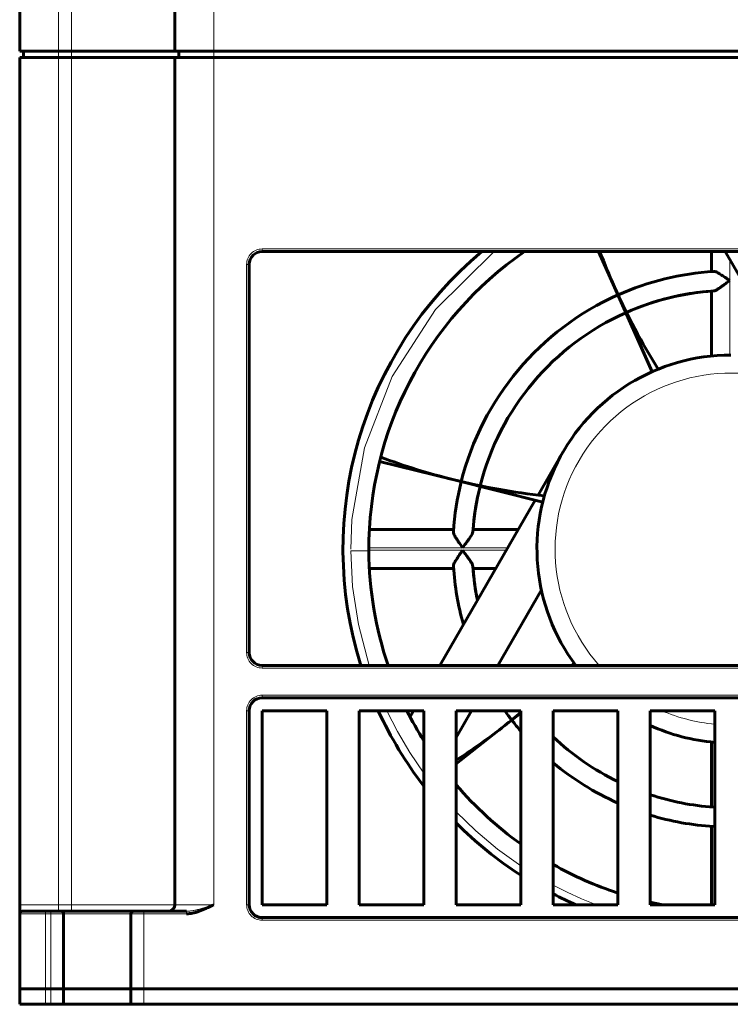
# Model space of a CAD drawing. Header units: millimetres. Extents: x 0 to 420, y 0 to 594.
# Tile 24 of 34: x 95 to 150, y 352 to 428. Entities that reach past the tile are written whole.
import ezdxf

# ---------------------------------------------------------------- set-up
doc = ezdxf.new("R2010")
doc.units = ezdxf.units.MM
doc.linetypes.add('K5LT_BASIC', pattern=[0])
doc.linetypes.add('K5LT_THIN', pattern=[0])
doc.layers.add('Системный слой', color=7, linetype='Continuous')

# ---------------------------------------------------------------- blocks, each defined once
blk = doc.blocks.new('U150')
at = {"layer": 'Системный слой', "color": 150, "linetype": 'K5LT_BASIC', "lineweight": 60, "true_color": 0x0080ff}
for start, end in [(183.84158, 191.40962), (206.23353, 206.74368), (226.56746, 244.05552), (251.79004, 266.15842)]:
    blk.add_arc((150.112, 386.961), 20, start, end, dxfattribs=at)
blk = doc.blocks.new('U151')
at = {"layer": 'Системный слой', "color": 150, "linetype": 'K5LT_BASIC', "lineweight": 60, "true_color": 0x0080ff}
for start, end in [(94.30122, 113.8305), (113.98777, 165.8305), (165.98777, 175.69878)]:
    blk.add_arc((150.112, 386.961), 20, start, end, dxfattribs=at)
blk = doc.blocks.new('U152')
at = {"layer": 'Системный слой', "color": 150, "linetype": 'K5LT_BASIC', "lineweight": 60, "true_color": 0x0080ff}
for p, q in [((148.799, 367.002), (148.772, 367.006)), ((148.829, 366.995), (148.799, 367.002)), ((148.862, 366.984), (148.829, 366.995))]:
    blk.add_line(p, q, dxfattribs=at)
blk = doc.blocks.new('U154')
at = {"layer": 'Системный слой', "color": 150, "linetype": 'K5LT_BASIC', "lineweight": 60, "true_color": 0x0080ff}
for start, end in [(183.5732, 195.75928), (215.54874, 217.95209), (217.99374, 220.90346), (230.24285, 245.98494), (253.10027, 266.4268)]:
    blk.add_arc((150.112, 386.961), 21.5, start, end, dxfattribs=at)
blk = doc.blocks.new('U155')
at = {"layer": 'Системный слой', "color": 150, "linetype": 'K5LT_BASIC', "lineweight": 60, "true_color": 0x0080ff}
for start, end in [(93.5732, 113.95209), (113.98521, 165.95209), (165.98521, 176.4268)]:
    blk.add_arc((150.112, 386.961), 21.5, start, end, dxfattribs=at)
blk = doc.blocks.new('U156')
at = {"layer": 'Системный слой', "color": 150, "linetype": 'K5LT_BASIC', "lineweight": 60, "true_color": 0x0080ff}
for p, q in [((148.799, 365.502), (148.772, 365.502)), ((148.829, 365.506), (148.799, 365.502)), ((148.862, 365.512), (148.829, 365.506))]:
    blk.add_line(p, q, dxfattribs=at)
blk = doc.blocks.new('U157')
at = {"layer": 'Системный слой', "color": 150, "linetype": 'K5LT_BASIC', "lineweight": 60, "true_color": 0x0080ff}
for start, end in [(93.84158, 113.8305), (113.98777, 165.8305), (165.98777, 176.15842)]:
    blk.add_arc((150.112, 386.961), 20, start, end, dxfattribs=at)
blk = doc.blocks.new('U162')
at = {"layer": 'Системный слой', "color": 150, "linetype": 'K5LT_BASIC', "lineweight": 60, "true_color": 0x0080ff}
for p, q in [((135.449, 383.797), (132.08, 377.961)), ((130.059, 374.461), (128.862, 372.387))]:
    blk.add_line(p, q, dxfattribs=at)
blk = doc.blocks.new('U164')
at = {"layer": 'Системный слой', "color": 7, "linetype": 'K5LT_THIN', "lineweight": 18}
for p, q in [((131.799, 409.961), (127.272, 405.473)), ((173.072, 405.324), (168.424, 409.961)), ((127.272, 405.473), (123.917, 400.309)), ((176.641, 399.631), (173.072, 405.324)), ((123.917, 400.309), (121.775, 394.796)), ((178.791, 393.43), (176.641, 399.631)), ((121.775, 394.796), (120.8, 389.234)), ((179.511, 387.111), (178.791, 393.43)), ((120.8, 389.234), (120.712, 386.961))]:
    blk.add_line(p, q, dxfattribs=at)
blk = doc.blocks.new('U166')
at = {"layer": 'Системный слой', "color": 7, "linetype": 'K5LT_THIN', "lineweight": 18}
for p, q in [((120.712, 386.81), (120.854, 384.075)), ((179.38, 384.183), (179.512, 386.961)), ((120.854, 384.075), (121.298, 381.117)), ((178.937, 381.175), (179.38, 384.183)), ((121.298, 381.117), (122.123, 377.961)), ((178.1, 377.961), (178.937, 381.175)), ((123.501, 374.461), (124.319, 372.851)), ((175.905, 372.851), (176.722, 374.461)), ((124.319, 372.851), (125.27, 371.237)), ((174.953, 371.237), (175.905, 372.851)), ((125.27, 371.237), (126.362, 369.632)), ((173.862, 369.632), (174.953, 371.237)), ((128.862, 366.643), (130.379, 365.166)), ((169.844, 365.166), (171.362, 366.643)), ((130.379, 365.166), (132.047, 363.765)), ((168.176, 363.765), (169.844, 365.166)), ((132.047, 363.765), (133.862, 362.46)), ((166.362, 362.46), (168.176, 363.765)), ((136.362, 360.974), (137.448, 360.428)), ((162.776, 360.428), (163.862, 360.974)), ((137.448, 360.428), (138.566, 359.923)), ((161.657, 359.923), (162.776, 360.428)), ((138.566, 359.923), (139.714, 359.461)), ((160.509, 359.461), (161.657, 359.923))]:
    blk.add_line(p, q, dxfattribs=at)
blk = doc.blocks.new('U167')
at = {"layer": 'Системный слой', "color": 150, "linetype": 'K5LT_BASIC', "lineweight": 60, "true_color": 0x0080ff}
for start, end in [(315.60631, 315.86579), (308, 309.72428)]:
    blk.add_arc((100.341, 414.654), 52.452, start, end, dxfattribs=at)
blk = doc.blocks.new('U168')
at = {"layer": 'Системный слой', "color": 150, "linetype": 'K5LT_BASIC', "lineweight": 60, "true_color": 0x0080ff}
for start, end in [(180.29368, 198.74892), (341.25037, 0.29368), (206.51427, 211.98226), (328.01805, 333.48481), (220.62975, 234.52406), (305.47538, 319.36947), (240.5893, 251.79005), (288.21002, 299.41109), (257.10158, 259.15602), (280.84425, 282.89728)]:
    blk.add_arc((150.112, 386.961), 28, start, end, dxfattribs=at)
blk = doc.blocks.new('U169')
at = {"layer": 'Системный слой', "color": 150, "linetype": 'K5LT_BASIC', "lineweight": 60, "true_color": 0x0080ff}
for start, end in [(90, 216.8699), (323.1301, 359.22125), (245.37568, 265.21981), (274.78019, 294.62432)]:
    blk.add_arc((150.112, 386.961), 15, start, end, dxfattribs=at)
blk = doc.blocks.new('U170')
at = {"layer": 'Системный слой', "color": 7, "linetype": 'K5LT_THIN', "lineweight": 18}
for start, end in [(359.22125, 221.4346), (318.5654, 359.22125), (246.79743, 264.7264), (275.2736, 293.20257)]:
    blk.add_arc((150.112, 386.961), 13.6, start, end, dxfattribs=at)
blk = doc.blocks.new('U171')
at = {"layer": 'Системный слой', "color": 150, "linetype": 'K5LT_BASIC', "lineweight": 60, "true_color": 0x0080ff}
for p, q in [((127.595, 377.961), (134.971, 390.736)), ((125.3, 373.985), (125.574, 374.461))]:
    blk.add_line(p, q, dxfattribs=at)
blk = doc.blocks.new('U172')
at = {"layer": 'Системный слой', "color": 150, "linetype": 'K5LT_BASIC', "lineweight": 60, "true_color": 0x0080ff}
for p, q in [((95.112, 358.761), (95.112, 359.461)), ((95.112, 359.461), (95.112, 359.461)), ((95.112, 358.761), (95.112, 358.761))]:
    blk.add_line(p, q, dxfattribs=at)
blk = doc.blocks.new('U173')
at = {"layer": 'Системный слой', "color": 150, "linetype": 'K5LT_BASIC', "lineweight": 60, "true_color": 0x0080ff}
for p, q in [((95.112, 359.461), (95.112, 359.46)), ((95.112, 359.46), (95.112, 359.119))]:
    blk.add_line(p, q, dxfattribs=at)
blk = doc.blocks.new('U177')
at = {"layer": 'Системный слой', "color": 150, "linetype": 'K5LT_BASIC', "lineweight": 60, "true_color": 0x0080ff}
for p in [(104.712, 358.961), (103.912, 358.961)]:
    blk.add_line(p, (103.912, 358.961), dxfattribs=at)
blk = doc.blocks.new('U179')
at = {"layer": 'Системный слой', "color": 150, "linetype": 'K5LT_BASIC', "lineweight": 60, "true_color": 0x0080ff}
for start, end in [(129.94451, 197.4576), (342.5424, 50.05549), (204.62432, 217.65846), (322.34154, 335.37568), (224.90053, 237.20283), (302.79717, 315.09947), (242.72039, 246.44354), (293.55646, 297.27961)]:
    blk.add_arc((150.112, 386.961), 30, start, end, dxfattribs=at)
blk = doc.blocks.new('U183')
at = {"layer": 'Системный слой', "color": 150, "linetype": 'K5LT_BASIC', "lineweight": 60, "true_color": 0x0080ff}
for p, q in [((95.112, 359.092), (95.112, 359.46)), ((95.112, 358.761), (95.112, 358.761))]:
    blk.add_line(p, q, dxfattribs=at)

msp = doc.modelspace()

# ---------------------------------------------------------------- linework, layer by layer
at = {"layer": 'Системный слой', "color": 150, "linetype": 'K5LT_BASIC', "lineweight": 60, "true_color": 0x0080ff}
for p, q in [((107.112, 493.961), (107.112, 425.461)), ((95.112, 425.461), (95.112, 477.581)), ((98.112, 425.461), (95.112, 425.461)), ((95.112, 424.961), (98.112, 424.961)), ((95.112, 359.461), (95.112, 424.961)), ((95.412, 425.461), (95.412, 424.961)), ((99.112, 425.461), (98.112, 425.461)), ((99.112, 424.961), (98.112, 424.961)), ((107.112, 425.461), (99.112, 425.461)), ((99.112, 424.961), (107.112, 424.961)), ((110.112, 425.461), (107.112, 425.461)), ((107.112, 424.961), (110.112, 424.961)), ((107.112, 424.961), (107.112, 359.461)), ((107.412, 425.461), (107.412, 424.961)), ((190.112, 425.461), (110.112, 425.461)), ((110.112, 424.961), (190.112, 424.961)), ((113.862, 409.961), (186.362, 409.961)), ((141.1, 407.216), (139.875, 409.961)), ((148.612, 408.408), (148.612, 409.961)), ((154.703, 401.241), (149.668, 409.961)), ((112.862, 378.961), (112.862, 408.961)), ((144.011, 400.664), (141.1, 407.216)), ((148.612, 401.885), (148.612, 406.904)), ((135.2, 391.133), (137.121, 394.461)), ((128.602, 392.33), (122.943, 393.734)), ((135.557, 390.589), (128.602, 392.33)), ((122.152, 388.461), (128.664, 388.461)), ((122.152, 388.461), (128.664, 388.461)), ((130.168, 388.461), (133.657, 388.461)), ((128.664, 385.461), (122.152, 385.461)), ((131.925, 385.461), (130.168, 385.461)), ((186.362, 377.961), (113.862, 377.961)), ((113.862, 375.461), (186.362, 375.461)), ((112.862, 359.461), (112.862, 374.461)), ((113.862, 359.461), (113.862, 374.461)), ((113.862, 374.461), (118.862, 374.461)), ((118.862, 374.461), (118.862, 359.461)), ((121.362, 359.461), (121.362, 374.461)), ((121.362, 374.461), (126.362, 374.461)), ((126.362, 374.461), (126.362, 359.461)), ((128.862, 374.461), (133.862, 374.461)), ((128.862, 359.461), (128.862, 374.461)), ((133.862, 374.267), (132.638, 373.316)), ((133.862, 374.461), (133.862, 359.461)), ((136.362, 374.461), (141.362, 374.461)), ((136.362, 359.461), (136.362, 374.461)), ((141.362, 374.461), (141.362, 359.461)), ((143.862, 374.461), (148.862, 374.461)), ((143.862, 359.461), (143.862, 374.461)), ((148.862, 374.461), (148.862, 359.461)), ((132.638, 373.316), (128.862, 370.358)), ((148.612, 367.017), (148.612, 372.036)), ((148.612, 359.461), (148.612, 365.513)), ((118.862, 359.461), (113.862, 359.461)), ((126.362, 359.461), (121.362, 359.461)), ((133.862, 359.461), (128.862, 359.461)), ((141.362, 359.461), (136.362, 359.461)), ((148.862, 359.461), (143.862, 359.461)), ((95.112, 352.961), (95.112, 358.761)), ((95.312, 358.961), (95.323, 358.961)), ((97.112, 358.961), (95.312, 358.961)), ((97.112, 358.961), (95.312, 358.961)), ((95.323, 358.961), (98.112, 358.961)), ((97.112, 358.961), (97.512, 358.961)), ((97.512, 358.961), (98.312, 358.961)), ((98.312, 358.961), (97.512, 358.961)), ((103.912, 358.961), (98.312, 358.961)), ((98.512, 352.961), (98.512, 358.761)), ((106.612, 358.961), (99.112, 358.961)), ((103.712, 358.761), (103.712, 352.961)), ((104.712, 358.961), (103.912, 358.961)), ((108.012, 358.961), (104.712, 358.961)), ((104.712, 358.961), (108.012, 358.961)), ((107.017, 358.961), (106.612, 358.961)), ((186.362, 358.461), (113.862, 358.461)), ((97.112, 352.961), (95.112, 352.961)), ((95.112, 352.961), (95.112, 351.761)), ((95.112, 352.961), (97.112, 352.961)), ((97.512, 352.961), (97.112, 352.961)), ((97.112, 352.961), (97.512, 352.961)), ((98.512, 352.961), (97.512, 352.961)), ((97.512, 352.961), (98.512, 352.961)), ((98.512, 351.761), (98.512, 352.961)), ((98.512, 352.961), (103.712, 352.961)), ((98.512, 352.961), (103.712, 352.961)), ((104.712, 352.961), (103.712, 352.961)), ((103.712, 352.961), (103.712, 351.761)), ((103.712, 352.961), (104.712, 352.961)), ((195.512, 352.961), (104.712, 352.961)), ((104.712, 352.961), (195.512, 352.961)), ((95.112, 351.761), (97.112, 351.761)), ((97.112, 351.761), (97.512, 351.761)), ((97.512, 351.761), (98.512, 351.761)), ((98.512, 351.761), (103.712, 351.761)), ((103.712, 351.761), (104.712, 351.761)), ((104.712, 351.761), (195.512, 351.761))]:
    msp.add_line(p, q, dxfattribs=at)
at = {"layer": 'Системный слой', "color": 7, "linetype": 'K5LT_THIN', "lineweight": 18}
for p, q in [((110.112, 425.461), (110.112, 493.961)), ((98.112, 425.461), (98.112, 432.961)), ((99.112, 425.461), (99.112, 432.961)), ((98.112, 424.961), (98.112, 425.461)), ((98.112, 359.461), (98.112, 424.961)), ((99.112, 425.461), (99.112, 424.961)), ((99.112, 359.461), (99.112, 424.961)), ((110.112, 424.961), (110.112, 425.461)), ((110.112, 424.961), (110.112, 359.461)), ((113.862, 410.161), (113.862, 409.961)), ((113.862, 410.161), (186.361, 410.161)), ((112.662, 378.961), (112.662, 408.961)), ((112.862, 408.961), (112.662, 408.961)), ((150.012, 407.71), (150.012, 409.366)), ((150.012, 401.96), (150.012, 407.71)), ((120.712, 386.961), (120.712, 386.96)), ((120.712, 386.81), (122.112, 386.817)), ((122.112, 387.061), (129.362, 387.061)), ((129.362, 386.861), (122.112, 386.861)), ((129.362, 387.061), (132.849, 387.061)), ((132.733, 386.861), (129.362, 386.861)), ((112.662, 378.961), (112.862, 378.961)), ((113.862, 377.761), (113.862, 377.961)), ((186.362, 377.761), (113.862, 377.761)), ((113.862, 375.661), (113.862, 375.461)), ((113.862, 375.661), (186.361, 375.661)), ((112.662, 374.46), (112.862, 374.461)), ((112.662, 359.461), (112.662, 374.46)), ((95.112, 359.461), (98.112, 359.461)), ((98.112, 359.461), (99.112, 359.461)), ((98.112, 358.961), (98.112, 359.461)), ((107.112, 359.461), (99.112, 359.461)), ((107.112, 359.461), (110.112, 359.461)), ((112.662, 359.461), (112.862, 359.461)), ((97.112, 358.761), (95.112, 358.761)), ((97.112, 358.761), (97.112, 358.961)), ((97.512, 358.761), (97.112, 358.761)), ((97.112, 352.961), (97.112, 358.761)), ((97.512, 358.761), (97.512, 358.961)), ((97.512, 352.961), (97.512, 358.761)), ((97.512, 358.761), (98.512, 358.761)), ((98.512, 358.761), (103.712, 358.761)), ((104.712, 358.761), (103.712, 358.761)), ((104.712, 358.961), (104.712, 358.761)), ((104.712, 358.761), (104.712, 352.961)), ((108.012, 358.761), (104.712, 358.761)), ((108.012, 358.761), (108.012, 358.961)), ((113.862, 358.261), (113.862, 358.461)), ((186.362, 358.261), (113.862, 358.261)), ((97.112, 352.961), (97.112, 351.761)), ((97.512, 352.961), (97.512, 351.761)), ((104.712, 352.961), (104.712, 351.761))]:
    msp.add_line(p, q, dxfattribs=at)
at = {"layer": 'Системный слой', "color": 150, "linetype": 'K5LT_BASIC', "lineweight": 60, "true_color": 0x0080ff}
for centre, radius, start, end in [((113.862, 408.961), 1, 90, 180), ((150.112, 386.961), 28, 124.77194, 180.29368), ((189.023, 428.553), 52.452, 200.76043, 204), ((189.023, 428.553), 52.452, 204, 211.86579), ((141.293, 443.23), 52.452, 249.6204, 256), ((141.293, 443.23), 52.452, 256, 263.86579), ((150.112, 386.961), 20, 184.30122, 191.40962), ((113.862, 378.961), 1, 180, 270), ((113.862, 374.461), 1, 90, 180), ((100.341, 414.654), 52.452, 302.94061, 308), ((106.612, 359.461), 0.5, 270.00192, 0), ((113.862, 359.461), 1, 180, 270), ((95.312, 358.761), 0.2, 89.99607, 180), ((95.312, 358.761), 0.2, 175.18949, 179.99998), ((98.312, 358.761), 0.2, 0, 89.99967), ((103.912, 358.761), 0.2, 90.00135, 180)]:
    msp.add_arc(centre, radius, start, end, dxfattribs=at)
at = {"layer": 'Системный слой', "color": 7, "linetype": 'K5LT_THIN', "lineweight": 18}
for points, knots in [([(112.662, 408.961), (112.662, 409.12), (112.692, 409.273), (112.814, 409.567), (112.901, 409.697), (113.125, 409.921), (113.256, 410.008), (113.549, 410.13), (113.702, 410.161), (113.862, 410.161)], [0, 0, 0, 0, 0.25, 0.25, 0.5, 0.5, 0.75, 0.75, 1, 1, 1, 1]), ([(113.862, 377.761), (113.703, 377.761), (113.549, 377.791), (113.256, 377.913), (113.126, 378), (112.901, 378.224), (112.814, 378.355), (112.692, 378.648), (112.662, 378.801), (112.662, 378.961)], [0, 0, 0, 0, 0.25, 0.25, 0.5, 0.5, 0.75, 0.75, 1, 1, 1, 1]), ([(112.662, 374.46), (112.662, 374.619), (112.692, 374.773), (112.814, 375.066), (112.901, 375.197), (113.125, 375.421), (113.256, 375.508), (113.549, 375.63), (113.702, 375.661), (113.862, 375.661)], [0, 0, 0, 0, 0.25, 0.25, 0.5, 0.5, 0.75, 0.75, 1, 1, 1, 1]), ([(95.312, 358.961), (95.286, 358.961), (95.259, 358.98), (95.211, 359.041), (95.189, 359.082), (95.133, 359.225), (95.112, 359.343), (95.112, 359.461)], [0, 0, 0, 0, 0.25, 0.25, 0.5, 0.5, 1, 1, 1, 1]), ([(99.112, 358.961), (99.112, 358.961), (99.112, 359.015), (99.112, 359.2), (99.112, 359.33), (99.112, 359.461)], [0, 0, 0, 0, 0.5, 0.5, 1, 1, 1, 1]), ([(110.112, 359.461), (109.999, 359.423), (109.769, 359.346), (109.43, 359.237), (109.103, 359.141), (108.801, 359.063), (108.525, 359.007), (108.272, 358.971), (108.104, 358.961), (108.02, 358.961), (108.012, 358.961)], [0, 0, 0, 0, 0.160209, 0.325289, 0.482188, 0.624666, 0.756073, 0.877133, 0.98794, 1, 1, 1, 1]), ([(113.862, 358.261), (113.703, 358.261), (113.549, 358.291), (113.256, 358.413), (113.126, 358.5), (112.901, 358.724), (112.814, 358.855), (112.692, 359.148), (112.662, 359.301), (112.662, 359.461)], [0, 0, 0, 0, 0.25, 0.25, 0.5, 0.5, 0.75, 0.75, 1, 1, 1, 1])]:
    msp.add_open_spline(points, degree=3, knots=knots, dxfattribs=at)
at = {"layer": 'Системный слой', "color": 150, "linetype": 'K5LT_BASIC', "lineweight": 60, "true_color": 0x0080ff}
for points, knots in [([(148.772, 408.419), (148.82, 408.422), (148.882, 408.408), (148.996, 408.364), (149.038, 408.345), (149.107, 408.31), (149.142, 408.291), (149.186, 408.267), (149.206, 408.256), (149.219, 408.248), (149.226, 408.244), (149.278, 408.213), (149.33, 408.181), (149.414, 408.127), (149.444, 408.107), (149.49, 408.077), (149.514, 408.061), (149.538, 408.045), (149.554, 408.034), (149.564, 408.027), (149.678, 407.95), (149.825, 407.846), (150.012, 407.71)], [0, 0, 0, 0, 0.25, 0.25, 0.375, 0.375, 0.4375, 0.46875, 0.484375, 0.484375, 0.5, 0.5, 0.625, 0.625, 0.6875, 0.6875, 0.71875, 0.734375, 0.734375, 0.75, 0.75, 1, 1, 1, 1]), ([(148.772, 406.916), (148.819, 406.919), (148.88, 406.939), (148.994, 406.996), (149.035, 407.019), (149.104, 407.061), (149.127, 407.076), (149.165, 407.1), (149.183, 407.112), (149.203, 407.125), (149.216, 407.134), (149.224, 407.139), (149.274, 407.172), (149.324, 407.207), (149.408, 407.266), (149.438, 407.288), (149.484, 407.321), (149.508, 407.338), (149.539, 407.361), (149.553, 407.372), (149.562, 407.378), (149.565, 407.38), (149.59, 407.399), (149.639, 407.434), (149.786, 407.543), (149.886, 407.617), (150.012, 407.71)], [0, 0, 0, 0, 0.25, 0.25, 0.375, 0.375, 0.4375, 0.4375, 0.46875, 0.484375, 0.484375, 0.5, 0.5, 0.625, 0.625, 0.6875, 0.6875, 0.71875, 0.734375, 0.746094, 0.746094, 0.75, 0.75, 0.875, 0.875, 1, 1, 1, 1]), ([(128.653, 388.301), (128.65, 388.251), (128.664, 388.188), (128.711, 388.071), (128.73, 388.029), (128.765, 387.961), (128.784, 387.925), (128.805, 387.888), (128.819, 387.863), (128.828, 387.849), (128.863, 387.789), (128.895, 387.737), (128.949, 387.652), (128.968, 387.623), (128.999, 387.577), (129.014, 387.554), (129.03, 387.53), (129.041, 387.514), (129.047, 387.505), (129.127, 387.388), (129.231, 387.241), (129.362, 387.061)], [0, 0, 0, 0, 0.25, 0.25, 0.375, 0.375, 0.4375, 0.46875, 0.46875, 0.5, 0.5, 0.625, 0.625, 0.6875, 0.6875, 0.71875, 0.734375, 0.734375, 0.75, 0.75, 1, 1, 1, 1]), ([(129.362, 387.061), (129.455, 387.187), (129.53, 387.286), (129.612, 387.397), (129.634, 387.428), (129.661, 387.464), (129.668, 387.475), (129.678, 387.489), (129.683, 387.495), (129.688, 387.501), (129.689, 387.504), (129.691, 387.505), (129.69, 387.505), (129.741, 387.575), (129.786, 387.637), (129.846, 387.721), (129.864, 387.747), (129.89, 387.785), (129.903, 387.803), (129.915, 387.821), (129.922, 387.832), (129.925, 387.837), (130.073, 388.057), (130.15, 388.207), (130.157, 388.301)], [0, 0, 0, 0, 0.125, 0.125, 0.1875, 0.1875, 0.21875, 0.21875, 0.234375, 0.242188, 0.246094, 0.246094, 0.25, 0.25, 0.375, 0.375, 0.4375, 0.4375, 0.46875, 0.484375, 0.484375, 0.5, 0.5, 1, 1, 1, 1]), ([(128.653, 385.621), (128.65, 385.669), (128.664, 385.73), (128.708, 385.845), (128.727, 385.887), (128.762, 385.956), (128.781, 385.991), (128.805, 386.035), (128.817, 386.055), (128.824, 386.068), (128.829, 386.075), (128.859, 386.127), (128.891, 386.179), (128.946, 386.263), (128.965, 386.293), (128.995, 386.339), (129.011, 386.363), (129.028, 386.387), (129.039, 386.403), (129.045, 386.413), (129.122, 386.527), (129.226, 386.674), (129.362, 386.861)], [0, 0, 0, 0, 0.25, 0.25, 0.375, 0.375, 0.4375, 0.46875, 0.484375, 0.484375, 0.5, 0.5, 0.625, 0.625, 0.6875, 0.6875, 0.71875, 0.734375, 0.734375, 0.75, 0.75, 1, 1, 1, 1]), ([(130.157, 385.621), (130.153, 385.668), (130.133, 385.729), (130.076, 385.843), (130.053, 385.884), (130.011, 385.953), (129.996, 385.976), (129.972, 386.014), (129.96, 386.032), (129.947, 386.052), (129.938, 386.065), (129.933, 386.073), (129.9, 386.123), (129.865, 386.173), (129.806, 386.257), (129.785, 386.287), (129.751, 386.333), (129.734, 386.357), (129.711, 386.388), (129.701, 386.402), (129.694, 386.411), (129.692, 386.414), (129.674, 386.439), (129.639, 386.488), (129.529, 386.635), (129.455, 386.735), (129.362, 386.861)], [0, 0, 0, 0, 0.25, 0.25, 0.375, 0.375, 0.4375, 0.4375, 0.46875, 0.484375, 0.484375, 0.5, 0.5, 0.625, 0.625, 0.6875, 0.6875, 0.71875, 0.734375, 0.746094, 0.746094, 0.75, 0.75, 0.875, 0.875, 1, 1, 1, 1]), ([(110.112, 359.461), (109.967, 359.384), (109.823, 359.312), (109.629, 359.221), (109.581, 359.199), (109.345, 359.092), (109.174, 359.022), (109.011, 358.963), (109.002, 358.959), (108.9, 358.923), (108.813, 358.895), (108.644, 358.847), (108.565, 358.828), (108.325, 358.78), (108.167, 358.763), (108.012, 358.761)], [0, 0, 0, 0, 0.1875, 0.1875, 0.25, 0.25, 0.484375, 0.484375, 0.5, 0.5, 0.625, 0.625, 0.75, 0.75, 1, 1, 1, 1]), ([(95.112, 358.761), (95.112, 358.761), (95.112, 358.762), (95.112, 358.762), (95.112, 358.762), (95.112, 358.762), (95.112, 358.762), (95.112, 358.762), (95.112, 358.762), (95.112, 358.762), (95.112, 358.762), (95.112, 358.762), (95.112, 358.762), (95.112, 358.762), (95.112, 358.762), (95.112, 358.762), (95.112, 358.762), (95.112, 358.762), (95.112, 358.762), (95.112, 358.763), (95.112, 358.763), (95.112, 358.763), (95.112, 358.763), (95.112, 358.763), (95.112, 358.763), (95.112, 358.763), (95.112, 358.763), (95.112, 358.763), (95.112, 358.763), (95.112, 358.763), (95.112, 358.764), (95.112, 358.764), (95.112, 358.764), (95.112, 358.765), (95.112, 358.765), (95.112, 358.766), (95.112, 358.767), (95.112, 358.768), (95.112, 358.769), (95.112, 358.772), (95.112, 358.774), (95.112, 358.776), (95.112, 358.776), (95.112, 358.777), (95.112, 358.778), (95.113, 358.781), (95.113, 358.785), (95.114, 358.795), (95.116, 358.802), (95.12, 358.819), (95.123, 358.829), (95.132, 358.848), (95.137, 358.858), (95.148, 358.876), (95.154, 358.884), (95.168, 358.901), (95.176, 358.908), (95.188, 358.918), (95.191, 358.92), (95.199, 358.926), (95.205, 358.93), (95.22, 358.939), (95.23, 358.943), (95.243, 358.948), (95.246, 358.95), (95.249, 358.951)], [0, 0, 0, 0, 0.222892, 0.222892, 0.445784, 0.445784, 0.668675, 0.668675, 0.744183, 0.744183, 0.819691, 0.819691, 0.858257, 0.858257, 0.896823, 0.896823, 0.935388, 0.935388, 0.970746, 0.970746, 1.006104, 1.006104, 1.041462, 1.041462, 1.07682, 1.07682, 1.130627, 1.130627, 1.184433, 1.184433, 1.23824, 1.23824, 1.357337, 1.357337, 1.476435, 1.476435, 1.582253, 1.582253, 1.793887, 1.793887, 2.217156, 2.217156, 2.233706, 2.233706, 2.387474, 2.387474, 3.063693, 3.063693, 4.644802, 4.644802, 6.857284, 6.857284, 9.116974, 9.116974, 11.41064, 11.41064, 13.721248, 13.721248, 14.565732, 14.565732, 16.030503, 16.030503, 18.319809, 18.319809, 19, 19, 19, 19])]:
    msp.add_open_spline(points, degree=3, knots=knots, dxfattribs=at)

# ---------------------------------------------------------------- block references
at = {"layer": 'Системный слой'}
for name in ['U179', 'U164', 'U155', 'U157', 'U151', 'U169', 'U170', 'U171', 'U166', 'U168', 'U154', 'U150', 'U162', 'U167', 'U152', 'U156', 'U172', 'U173', 'U183', 'U177']:
    msp.add_blockref(name, (0, 0), dxfattribs=at)

doc.saveas('drawing.dxf')
